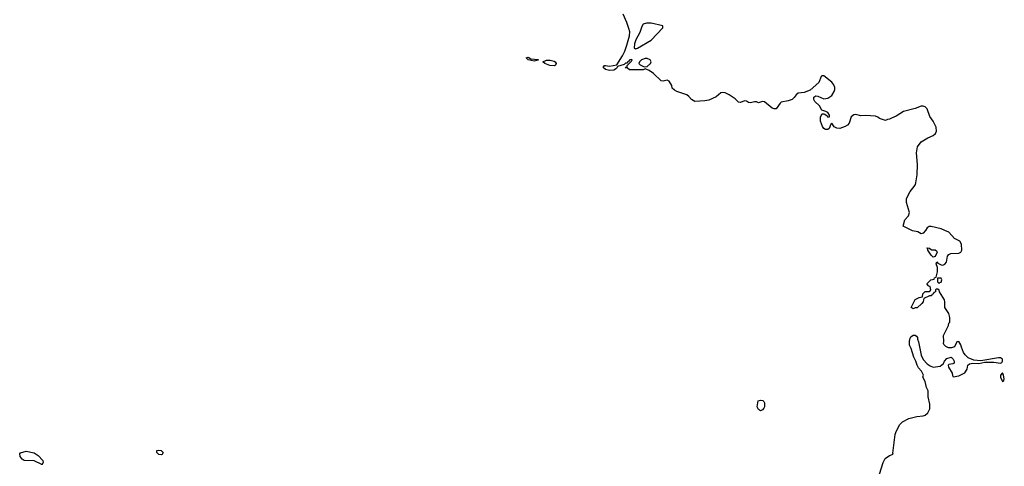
# Model space of a CAD drawing. Header units: inches. Extents: x 2386215 to 2556187, y 580866 to 760840.
# Tile 36 of 203: x 2515205 to 2525128, y 595010 to 599513. Entities that reach past the tile are written whole.
import ezdxf

# ---------------------------------------------------------------- set-up
doc = ezdxf.new("R2010")
doc.units = ezdxf.units.IN
doc.header["$MEASUREMENT"] = 0
doc.layers.add('C5519', color=7, linetype='Continuous')
doc.layers.add('C5529', color=7, linetype='Continuous')

msp = doc.modelspace()

# ---------------------------------------------------------------- linework, layer by layer
at = {"layer": 'C5519', "color": 5, "elevation": 20}
for points in [[(2516630, 595125.2), (2516608.7, 595130), (2516588, 595150), (2516588, 595170), (2516606, 595174), (2516630, 595170.5), (2516651, 595150), (2516642, 595130)], [(2515430, 595026), (2515429, 595029), (2515350, 595064.7), (2515250, 595068), (2515230, 595082), (2515209.3, 595110), (2515205.2, 595134.8), (2515214, 595146), (2515270, 595162.8), (2515350, 595147.3), (2515390, 595120.7), (2515437.3, 595070), (2515441, 595050)]]:
    msp.add_lwpolyline(points, close=True, dxfattribs=at)
at = {"layer": 'C5529', "color": 5, "elevation": 20}
msp.add_lwpolyline([(2523868.9, 594931.2), (2523908.7, 595050), (2523928.7, 595090), (2523970, 595118), (2524007.3, 595132.7), (2524003.1, 595143.1), (2524029.6, 595330), (2524038.8, 595361.2), (2524074.3, 595430), (2524103, 595457), (2524167.3, 595492.7), (2524247.2, 595512.8), (2524310, 595518.5), (2524330, 595524.4), (2524358.3, 595550), (2524378, 595590), (2524377, 595637), (2524359.6, 595710), (2524359, 595770), (2524343.2, 595803.2), (2524330, 595866), (2524308, 595910), (2524314, 595930), (2524293.2, 595970), (2524262.9, 596002.9), (2524249.3, 596029.3), (2524237, 596070), (2524215.1, 596110), (2524190, 596198), (2524174, 596230), (2524172.7, 596272.7), (2524178.6, 596301.4), (2524186, 596314), (2524210, 596334), (2524230, 596334), (2524243.6, 596323.6), (2524252, 596310), (2524252.7, 596292.7), (2524264.7, 596264.7), (2524291, 596130), (2524308.6, 596088.6), (2524350, 596044.7), (2524382, 596022), (2524410, 596011), (2524480.2, 596019.8), (2524514.6, 596045.4), (2524524, 596070), (2524550, 596098), (2524591.1, 596111.2), (2524610.9, 596090.9), (2524622, 596070), (2524622, 596050), (2524610, 596044), (2524570, 596038), (2524562, 596030), (2524564.7, 596010), (2524601, 595950), (2524604.7, 595924.7), (2524612, 595912), (2524670, 595924), (2524730, 595954), (2524754.7, 595990), (2524761.2, 596030), (2524776.9, 596043.1), (2524810.6, 596050.6), (2524870, 596046.7), (2524930, 596059.5), (2525021.5, 596058.5), (2525090, 596051.7), (2525102.2, 596057.8), (2525111.1, 596068.9), (2525108.2, 596090), (2525090, 596103.1), (2525070, 596103.5), (2524890, 596074.7), (2524820.1, 596080.1), (2524764.7, 596104.7), (2524732.7, 596132.7), (2524717.2, 596157.2), (2524695.1, 596210), (2524690, 596235.3), (2524670, 596268), (2524650, 596266), (2524626, 596214), (2524595.3, 596204.7), (2524565.6, 596205.6), (2524539, 596219), (2524519, 596239), (2524514, 596250), (2524517.2, 596270), (2524514, 596330), (2524564, 596430), (2524570, 596454), (2524578, 596462), (2524578.4, 596510), (2524569.6, 596550), (2524529.6, 596610), (2524528.5, 596670), (2524523.9, 596690), (2524475.3, 596770), (2524470, 596786), (2524456.4, 596796.4), (2524443.6, 596796.4), (2524434, 596790), (2524434, 596770), (2524418, 596762), (2524410, 596746), (2524398, 596742), (2524394, 596730), (2524372.7, 596727.3), (2524318, 596702), (2524312, 596688), (2524311.3, 596670), (2524298, 596650), (2524250, 596608), (2524230, 596608), (2524210, 596598), (2524188, 596610), (2524230, 596692), (2524270, 596712), (2524302, 596718), (2524306, 596750), (2524330, 596774), (2524370, 596774), (2524382, 596778), (2524386, 596790), (2524382, 596822), (2524367.3, 596827.3), (2524348, 596850), (2524386, 596890), (2524422, 596898), (2524426, 596910), (2524442, 596918), (2524455.3, 596970), (2524454, 597014), (2524442, 597050), (2524447.3, 597072.7), (2524459.6, 597059.6), (2524490, 597041), (2524510, 597039.1), (2524530, 597047.7), (2524547, 597070), (2524557, 597130), (2524570, 597147.3), (2524590, 597154.9), (2524670, 597158.4), (2524691.1, 597168.8), (2524698.4, 597190), (2524697, 597250), (2524680.9, 597280.9), (2524627.5, 597307.5), (2524570, 597369.3), (2524530, 597389.2), (2524490, 597405.2), (2524390, 597428.7), (2524370, 597428.7), (2524350, 597415.3), (2524333.7, 597386.3), (2524310, 597362), (2524290, 597355.3), (2524255.5, 597375.5), (2524203.7, 597383.7), (2524109, 597430), (2524124.8, 597495.2), (2524163.2, 597536.8), (2524171.8, 597568.2), (2524143.5, 597670), (2524143, 597710), (2524178, 597782), (2524219.5, 597830), (2524231.6, 597850), (2524236.9, 597870), (2524249.6, 597950.4), (2524253.4, 598053.4), (2524242, 598170), (2524253.6, 598230), (2524290, 598280.4), (2524358.2, 598321.8), (2524410, 598346.5), (2524432.9, 598367.1), (2524445, 598390), (2524440.6, 598430), (2524410.5, 598490), (2524377.5, 598537.4), (2524350, 598614), (2524330, 598634), (2524310, 598642), (2524290, 598640.9), (2524230, 598619.3), (2524110.9, 598589.1), (2524038, 598542), (2523990, 598522), (2523970, 598508.7), (2523950, 598508), (2523930, 598498), (2523870, 598516), (2523853.2, 598530), (2523830, 598540.7), (2523730, 598546), (2523683.2, 598543.2), (2523630, 598559), (2523610, 598554), (2523585.8, 598534.2), (2523563, 598470), (2523547.7, 598450), (2523525.3, 598434.7), (2523470, 598417.4), (2523438.6, 598418.6), (2523413.7, 598433.7), (2523390, 598469), (2523379.8, 598460.2), (2523362.3, 598417.7), (2523350, 598407.6), (2523327.2, 598407.2), (2523310, 598416.2), (2523297.2, 598437.1), (2523276.4, 598490), (2523275.1, 598530), (2523290, 598561), (2523297.2, 598562.8), (2523310, 598564), (2523319.3, 598559.3), (2523342.8, 598542.8), (2523350, 598531), (2523367.3, 598532.7), (2523365.2, 598550), (2523350, 598577), (2523330, 598589), (2523290, 598602), (2523264.1, 598644.1), (2523219, 598690), (2523209, 598710), (2523209.3, 598730.7), (2523230, 598744), (2523250, 598742), (2523310, 598716.3), (2523350, 598720.5), (2523389.2, 598750), (2523414, 598790), (2523421.2, 598810), (2523421.2, 598830), (2523410, 598855.3), (2523390, 598882), (2523310, 598948.7), (2523290, 598948.7), (2523280.7, 598939.3), (2523258.4, 598881.6), (2523170, 598804), (2523110, 598778), (2523050, 598774), (2523030, 598757), (2523011.6, 598728.4), (2522990.3, 598709.7), (2522950, 598695.1), (2522879.8, 598680.2), (2522868, 598672), (2522830, 598615.3), (2522810, 598615.3), (2522790, 598622), (2522710, 598684), (2522691.6, 598688.4), (2522650, 598675.3), (2522630, 598685.2), (2522610, 598686), (2522570, 598675.1), (2522550, 598679.3), (2522530, 598693.2), (2522510, 598696), (2522470, 598677.2), (2522450, 598681.2), (2522416.6, 598716.6), (2522356, 598756), (2522314.5, 598774.5), (2522290, 598778), (2522270, 598774.5), (2522223.1, 598736.9), (2522150, 598702.4), (2522110, 598694.7), (2522009.5, 598689.5), (2521974, 598710), (2521950, 598739), (2521930, 598754), (2521829.3, 598789.3), (2521802.7, 598802.7), (2521782, 598822), (2521776, 598850), (2521750, 598892.7), (2521730, 598902.7), (2521690, 598894), (2521670, 598895.3), (2521591.9, 598971.9), (2521550, 599001.2), (2521510, 599018), (2521489.1, 599009.1), (2521350, 599008.7), (2521330, 599026), (2521307.3, 599027.3), (2521314, 599034), (2521326, 599034), (2521328, 599052), (2521370, 599094), (2521378, 599110), (2521372.9, 599112.9), (2521354, 599110), (2521345.4, 599094.6), (2521334, 599090), (2521323.6, 599076.4), (2521310, 599074), (2521298, 599062), (2521230, 599042), (2521218, 599022), (2521194.4, 599005.6), (2521150, 599002), (2521108.7, 599010), (2521086, 599030), (2521098, 599050), (2521110, 599052.7), (2521150, 599044), (2521223.1, 599056.9), (2521279.3, 599150), (2521302.7, 599197.3), (2521323.7, 599256.3), (2521349.5, 599350), (2521352.7, 599390), (2521345.4, 599425.4), (2521324.1, 599484.1), (2521285.2, 599570)], dxfattribs=at)
for points in [[(2521570, 599479), (2521522, 599478), (2521490, 599468), (2521475.3, 599444.7), (2521454.4, 599385.6), (2521416, 599310), (2521401, 599270), (2521398, 599230), (2521410, 599218), (2521430, 599226), (2521570, 599306), (2521688, 599430), (2521686, 599450)], [(2520390, 599095.3), (2520328, 599110), (2520308, 599130), (2520330, 599134.8), (2520358, 599118), (2520429.2, 599110.8), (2520430, 599106)], [(2520590, 599047.6), (2520548, 599050), (2520498, 599070), (2520478, 599090), (2520515.5, 599104.5), (2520550, 599103.8), (2520590, 599095.5), (2520601, 599090), (2520611.3, 599070), (2520606, 599054)], [(2521530, 599121.2), (2521510, 599121.2), (2521472, 599110), (2521451.3, 599090), (2521444.7, 599070), (2521456.9, 599056.9), (2521499.6, 599039.6), (2521530, 599042), (2521564, 599070), (2521569, 599090), (2521558, 599110)], [(2524410, 597118), (2524390, 597138), (2524358, 597190), (2524358, 597198), (2524348, 597210), (2524350, 597214), (2524374, 597210), (2524392.7, 597192.7), (2524430, 597192), (2524443.6, 597183.6), (2524452, 597170), (2524430, 597126)], [(2524490, 596908), (2524454, 596906), (2524454, 596870), (2524470, 596854), (2524476.4, 596863.6), (2524490, 596866), (2524499, 596890)], [(2525110, 595951.2), (2525088.7, 595930), (2525090, 595907.7), (2525110, 595866.4), (2525123.6, 595876.4), (2525127.9, 595892.1), (2525120.3, 595930)], [(2522670, 595569.2), (2522650, 595582), (2522638.3, 595610), (2522649, 595670), (2522670, 595677.3), (2522692.8, 595672.8), (2522703.4, 595663.4), (2522710.5, 595650.5), (2522712.4, 595632.4), (2522710.4, 595610), (2522703.2, 595596.8), (2522690, 595580.7)]]:
    msp.add_lwpolyline(points, close=True, dxfattribs=at)

doc.saveas('drawing.dxf')
